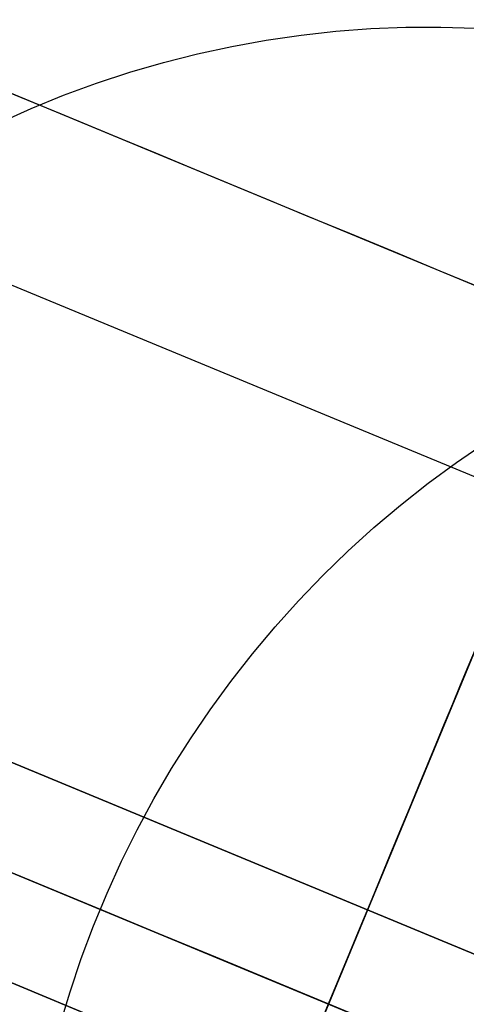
# Model space of a CAD drawing. Extents: x -3378 to 3007, y -425 to 173.
# Tile 247 of 256: x 359.99 to 366.57, y 15.01 to 29.52. Entities that reach past the tile are written whole.
import ezdxf

# ---------------------------------------------------------------- set-up
doc = ezdxf.new("R2010")
doc.units = 0
doc.layers.add('PREDEFINITO', color=7, linetype='CONTINUOUS')

msp = doc.modelspace()

# ---------------------------------------------------------------- linework, layer by layer
at = {"layer": 'PREDEFINITO'}
for p, q in [((364.132, 29.295, 2363.506), (364.645, 29.351, 2363.465)), ((364.645, 29.351, 2363.465), (365.16, 29.39, 2363.423)), ((365.16, 29.39, 2363.423), (365.675, 29.41, 2363.381)), ((365.675, 29.41, 2363.381), (366.191, 29.413, 2363.338)), ((366.191, 29.413, 2363.338), (366.707, 29.399, 2363.295)), ((363.113, 29.129, 2363.585), (363.621, 29.22, 2363.546)), ((363.621, 29.22, 2363.546), (364.132, 29.295, 2363.506)), ((362.107, 28.892, 2363.661), (362.608, 29.019, 2363.623)), ((362.608, 29.019, 2363.623), (363.113, 29.129, 2363.585)), ((361.611, 28.748, 2363.697), (362.107, 28.892, 2363.661)), ((361.121, 28.587, 2363.732), (361.611, 28.748, 2363.697)), ((360.635, 28.409, 2363.767), (361.121, 28.587, 2363.732)), ((360.157, 28.215, 2363.8), (360.635, 28.409, 2363.767)), ((359.685, 28.004, 2363.832), (360.157, 28.215, 2363.8)), ((354.494, 27.839, 1837.917), (367.598, 22.411, 1837.917)), ((354.494, 27.839, 2262), (367.598, 22.411, 2262)), ((354.494, 27.839, 1413.834), (367.598, 22.411, 1413.834)), ((366.421, 22.996, 2434.682), (366.846, 23.286, 2434.63)), ((366.005, 22.691, 2434.732), (366.421, 22.996, 2434.682)), ((349.94, 22.689, 2061.458), (382.207, 9.324, 2061.458)), ((349.94, 22.689, 1614.375), (382.207, 9.324, 1614.375)), ((382.207, 9.324, 2285), (349.94, 22.689, 2285)), ((365.6, 22.371, 2434.778), (366.005, 22.691, 2434.732)), ((367.598, 22.411, 1837.917), (361.475, 7.629, 1837.917)), ((367.598, 22.411, 2262), (361.475, 7.629, 2262)), ((367.598, 22.411, 1413.834), (361.475, 7.629, 1413.834)), ((365.206, 22.038, 2434.822), (365.6, 22.371, 2434.778)), ((364.824, 21.692, 2434.863), (365.206, 22.038, 2434.822)), ((364.453, 21.332, 2434.901), (364.824, 21.692, 2434.863)), ((381.633, 7.938, 2286.5), (349.297, 21.332, 2286.5)), ((381.633, 7.938, 2283.5), (349.297, 21.332, 2283.5)), ((349.297, 21.332, 2062.958), (381.633, 7.938, 2062.958)), ((349.297, 21.332, 2059.958), (381.633, 7.938, 2059.958)), ((349.297, 21.332, 1612.875), (381.633, 7.938, 1612.875)), ((349.297, 21.332, 1615.875), (381.633, 7.938, 1615.875)), ((349.297, 21.332, 1829.917), (364.536, 15.02, 1829.917)), ((349.297, 21.332, 1845.917), (364.536, 15.02, 1845.917)), ((349.297, 21.332, 2254), (364.536, 15.02, 2254)), ((349.297, 21.332, 2270), (364.536, 15.02, 2270)), ((349.297, 21.332, 1405.834), (364.536, 15.02, 1405.834)), ((349.297, 21.332, 1421.834), (364.536, 15.02, 1421.834)), ((364.094, 20.96, 2434.936), (364.453, 21.332, 2434.901)), ((363.749, 20.576, 2434.968), (364.094, 20.96, 2434.936)), ((363.416, 20.18, 2434.997), (363.749, 20.576, 2434.968)), ((363.097, 19.773, 2435.022), (363.416, 20.18, 2434.997)), ((381.059, 6.553, 2285), (348.792, 19.918, 2285)), ((348.792, 19.918, 2061.458), (381.059, 6.553, 2061.458)), ((348.792, 19.918, 1614.375), (381.059, 6.553, 1614.375)), ((362.792, 19.355, 2435.045), (363.097, 19.773, 2435.022)), ((362.502, 18.927, 2435.064), (362.792, 19.355, 2435.045)), ((362.226, 18.489, 2435.08), (362.502, 18.927, 2435.064)), ((361.965, 18.042, 2435.093), (362.226, 18.489, 2435.08)), ((361.719, 17.586, 2435.103), (361.965, 18.042, 2435.093)), ((361.489, 17.123, 2435.11), (361.719, 17.586, 2435.103)), ((361.274, 16.651, 2435.113), (361.489, 17.123, 2435.11)), ((361.076, 16.173, 2435.113), (361.274, 16.651, 2435.113)), ((360.894, 15.688, 2435.11), (361.076, 16.173, 2435.113)), ((360.729, 15.197, 2435.103), (360.894, 15.688, 2435.11)), ((360.581, 14.701, 2435.093), (360.729, 15.197, 2435.103)), ((364.536, 15.02, 1845.917), (364.536, 15.02, 1829.917)), ((364.536, 15.02, 2270), (364.536, 15.02, 2254)), ((364.536, 15.02, 1421.834), (364.536, 15.02, 1405.834))]:
    msp.add_line(p, q, dxfattribs=at)
at = {"layer": 'PREDEFINITO', "extrusion": (0.92388, -0.382683, 1.85962e-14)}
for centre in [(153.379, 1837.917, 331.04), (153.379, 2262, 331.04), (153.379, 1413.834, 331.04)]:
    msp.add_circle(centre, 8, dxfattribs=at)
at = {"layer": 'PREDEFINITO', "extrusion": (0.655317, -0.28308, -0.700303)}
msp.add_arc((146.734, 1199.745, -719.11), 26.59, 325.9716, 0.366, dxfattribs=at)
at = {"layer": 'PREDEFINITO', "extrusion": (-0.382683, -0.92388, 6.05269e-17)}
msp.add_arc((314.545, 2115, -163.985), 765.607, 270.328796, 359.999998, dxfattribs=at)
at = {"layer": 'PREDEFINITO', "extrusion": (-0.382683, -0.92388, -3.63162e-16)}
msp.add_arc((1084.545, 2295, -163.985), 765.607, 90.328797, 179.999997, dxfattribs=at)
at = {"layer": 'PREDEFINITO', "extrusion": (-0.382683, -0.92388, -3.55521e-16)}
msp.add_arc((314.545, 2115, -153.379), 770, 270, 0, dxfattribs=at)
at = {"layer": 'PREDEFINITO', "extrusion": (-0.382683, -0.92388, 7.11043e-16)}
msp.add_arc((1084.545, 2295, -153.379), 770, 90, 180, dxfattribs=at)

doc.saveas('drawing.dxf')
